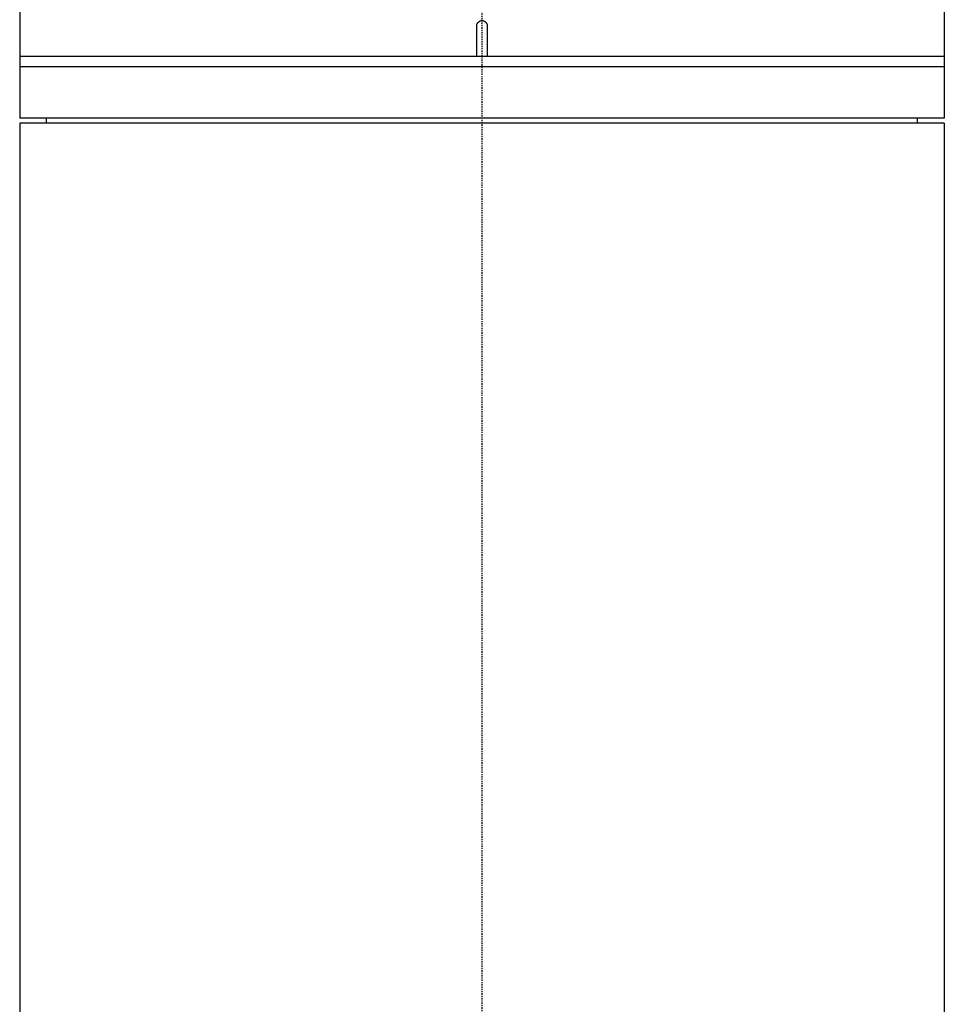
# Model space of a CAD drawing. Header units: millimetres. Extents: x 0 to 5219, y 0 to 2970.
# Tile 187 of 229: x 2748 to 2838, y 1978 to 2074. Entities that reach past the tile are written whole.
import ezdxf

# ---------------------------------------------------------------- set-up
doc = ezdxf.new("R2010")
doc.units = ezdxf.units.MM
doc.header["$LTSCALE"] = 0.2
doc.linetypes.add('CENTER2', pattern=[1.125, 0.75, -0.125, 0.125, -0.125])
doc.layers.add('02_Center Line', color=1, linetype='CENTER2')

# ---------------------------------------------------------------- blocks, each defined once
blk = doc.blocks.new('Blk$A16R1-4W24P')
for p, q in [((-45, 1368.893), (-45, 1323.5)), ((45, 1368.859), (45, 1323.5)), ((-0.5, 1329.5), (-0.5, 1332.5)), ((0.5, 1332.5), (0.5, 1329.5)), ((45, 1329.5), (-45, 1329.5)), ((45, 1328.5), (-45, 1328.5)), ((45, 1323.5), (-45, 1323.5)), ((45, 1323), (-45, 1323)), ((-45, 1323), (-45, 919.1)), ((-42.394, 1323), (-42.403, 1323.5)), ((42.394, 1323), (42.403, 1323.5)), ((45, 1323), (45, 919.1))]:
    blk.add_line(p, q)
for points, knots in [([(-0.5, 1332.5), (-0.5, 1332.563), (-0.487, 1332.63), (-0.436, 1332.753), (-0.398, 1332.809), (-0.309, 1332.898), (-0.253, 1332.936), (-0.13, 1332.987), (-0.063, 1333), (0, 1333)], [0, 0, 0, 0, 0.0188345, 0.0188345, 0.037669, 0.037669, 0.0565035, 0.0565035, 0.075338, 0.075338, 0.075338, 0.075338]), ([(0, 1333), (0.063, 1333), (0.13, 1332.987), (0.253, 1332.936), (0.309, 1332.898), (0.398, 1332.809), (0.436, 1332.753), (0.487, 1332.63), (0.5, 1332.563), (0.5, 1332.5)], [0.075338, 0.075338, 0.075338, 0.075338, 0.09417251, 0.09417251, 0.11300701, 0.11300701, 0.13184151, 0.13184151, 0.15067601, 0.15067601, 0.15067601, 0.15067601])]:
    blk.add_open_spline(points, degree=3, knots=knots)
at = {"layer": '02_Center Line'}
blk.add_line((0, 1564.997), (0, -20), dxfattribs=at)

msp = doc.modelspace()

# ---------------------------------------------------------------- block references
msp.add_blockref('Blk$A16R1-4W24P', (2793.105, 740.896))

doc.saveas('drawing.dxf')
